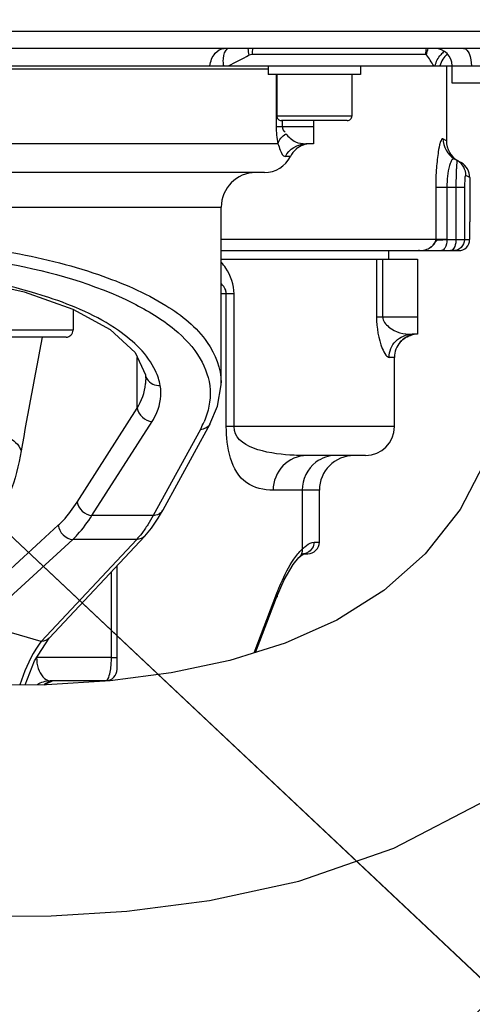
# Model space of a CAD drawing. Header units: millimetres. Extents: x 0 to 8410, y 0 to 5940.
# Tile 51 of 122: x 4624 to 4703, y 586 to 757. Entities that reach past the tile are written whole.
import ezdxf

# ---------------------------------------------------------------- set-up
doc = ezdxf.new("R2010")
doc.units = ezdxf.units.MM
doc.header["$LTSCALE"] = 462.55
doc.layers.get('0').update_dxf_attribs({"linetype": 'CONTINUOUS'})
for name, color, linetype in [('204101000016_DXF_DIMENSION', 7, 'CONTINUOUS'), ('304102000036DXF_CONTINUOUS_LINE', 7, 'CONTINUOUS'), ('304103000018DXF_CONTINUOUS_LINE', 7, 'CONTINUOUS'), ('304103000020DXF_CONTINUOUS_LINE', 7, 'CONTINUOUS'), ('304104000157DXF_CONTINUOUS_LINE', 7, 'CONTINUOUS'), ('501023000084DXF_CONTINUOUS_LINE', 7, 'CONTINUOUS'), ('501023000101DXF_CONTINUOUS_LINE', 7, 'CONTINUOUS'), ('504001000008DXF_CONTINUOUS_LINE', 7, 'CONTINUOUS'), ('R6-3BUXIAN-2DXF_CONTINUOUS_LINE', 7, 'CONTINUOUS')]:
    doc.layers.add(name, color=color, linetype=linetype)
doc.styles.get("Standard").update_dxf_attribs({"font": 'txt', "width": 0.7})
doc.dimstyles.new('DIMSTYLE_1', dxfattribs={"dimtxt": 90, "dimasz": 50, "dimexe": 1.5, "dimexo": 0, "dimtad": 1, "dimdsep": 46, "dimtxsty": 'Standard', "dimblk": '_FILLED', "dimblk1": '_FILLED', "dimblk2": '_FILLED', "dimcen": 0.09, "dimclrt": 5, "dimazin": 2, "dimtp": 0.01, "dimtm": 0.01, "dimtfac": 1, "dimtofl": 0, "dimtmove": 0, "dimatfit": 3, "dimldrblk": '_FILLED', "dimfxl": 1, "dimtolj": 1, "dimarcsym": 0})
doc.dimstyles.new('DIMSTYLE_9', dxfattribs={"dimtxt": 90, "dimasz": 50, "dimexe": 1.5, "dimexo": 0, "dimgap": 4.5, "dimtad": 0, "dimtih": 1, "dimtoh": 1, "dimdec": 1, "dimdsep": 46, "dimtxsty": 'Standard', "dimblk": '_FILLED', "dimblk1": '_FILLED', "dimblk2": '_FILLED', "dimcen": 0.09, "dimclrt": 5, "dimazin": 2, "dimtp": 0.5, "dimtm": 0.5, "dimtfac": 1, "dimtdec": 4, "dimtofl": 0, "dimtmove": 0, "dimatfit": 3, "dimldrblk": '_FILLED', "dimfxl": 1, "dimtolj": 1, "dimarcsym": 0})

# ---------------------------------------------------------------- blocks, each defined once
blk = doc.blocks.new('_FILLED')
at = {"color": 0, "linetype": 'ByBlock'}
blk.add_solid([(0, 0), (-1, 0.17), (-1, -0.17)], dxfattribs=at)
blk = doc.blocks.new('*D1')
at = {"layer": '204101000016_DXF_DIMENSION', "color": 2, "linetype": 'Continuous'}
for p, q in [((4706.85, 588.13), (4430.23, 848.67)), ((4430.23, 848.67), (5110.01, 208.38)), ((4706.85, 588.13), (4706.85, 588.13))]:
    blk.add_line(p, q, dxfattribs=at)
at = {"layer": '204101000016_DXF_DIMENSION', "color": 2, "linetype": 'Continuous', "xscale": 50, "yscale": 50, "zscale": 50, "rotation": 136.7128453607}
blk.add_blockref('_FILLED', (4706.85, 588.13), dxfattribs=at)
blk = doc.blocks.new('*D32')
at = {"layer": '204101000016_DXF_DIMENSION', "color": 2, "linetype": 'Continuous'}
for start, end in [(291.4604, 360), (193, 261.9839)]:
    blk.add_arc((4430.23, 848.67), 492.77, start, end, dxfattribs=at)
for points in [[(4928.96, 798.31), (4923, 848.67), (4911.98, 799.17)], [(3971.97, 692.07), (3950.1, 737.83), (3955.63, 687.41)]]:
    blk.add_solid(points, dxfattribs=at)

msp = doc.modelspace()

# ---------------------------------------------------------------- linework, layer by layer
at = {"color": 2, "linetype": 'Continuous'}
msp.add_circle((4430.23457, 848.67366), 380, dxfattribs=at)
at = {"layer": '304102000036DXF_CONTINUOUS_LINE', "color": 9, "linetype": 'Continuous'}
for p, q in [((4766.23457, 754.60259), (4521.12863, 754.60259)), ((4664.58553, 750.67366), (4694.6112, 750.67366))]:
    msp.add_line(p, q, dxfattribs=at)
at = {"layer": '304102000036DXF_CONTINUOUS_LINE', "color": 7, "linetype": 'Continuous'}
for p, q in [((4701.21046, 751.67366), (4455.06095, 751.67366)), ((4456.23457, 748.67366), (4764.23457, 748.67366))]:
    msp.add_line(p, q, dxfattribs=at)
at = {"layer": '304102000036DXF_CONTINUOUS_LINE', "color": 9, "linetype": 'Continuous'}
for centre, radius, start, end in [((4508.01268, 1045.47149), 333.67755, 297.192655, 297.8881017), ((4670.14305, 750.67366), 5.55752, 169.4501378, 180.0000399), ((4698.78664, 750.66924), 4.17544, 165.8326656, 179.9393206), ((4671.8495, 733.9575), 28.32081, 31.3070127, 35.8557618), ((4700.50396, 747.74039), 4.32693, 128.004259, 138.6360495)]:
    msp.add_arc(centre, radius, start, end, dxfattribs=at)
at = {"layer": '304102000036DXF_CONTINUOUS_LINE', "color": 7, "linetype": 'Continuous'}
msp.add_arc((4696.23457, 748.67366), 3, 0, 90, dxfattribs=at)
at = {"layer": '304102000036DXF_CONTINUOUS_LINE', "color": 9, "linetype": 'Continuous'}
for points, knots in [([(4657.26957, 748.67367), (4657.39917, 749.4463), (4657.8494, 750.81792), (4659.18392, 751.67279), (4659.78308, 751.67366)], [0, 0, 0, 0, 0.566637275, 1, 1, 1, 1]), ([(4659.70295, 748.67366), (4659.6509, 748.93105), (4659.53166, 749.83376), (4659.69581, 750.83274), (4660.0807, 751.36306)], [0, 0, 0, 0, 0.286101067, 1, 1, 1, 1]), ([(4660.0807, 751.36306), (4660.12707, 751.42695), (4660.22632, 751.54757), (4660.34056, 751.65419), (4660.40021, 751.70257)], [0, 0, 0, 0, 0.506900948, 1, 1, 1, 1]), ([(4694.6112, 750.67366), (4694.64563, 750.67366), (4694.72426, 750.64319), (4694.77727, 750.58246), (4694.80334, 750.54632)], [0, 0, 0, 0, 0.435837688, 1, 1, 1, 1]), ([(4701.21046, 751.67366), (4701.64145, 751.67366), (4702.47298, 750.48208), (4702.55183, 749.39279), (4702.55183, 748.67366)], [0, 0, 0, 0, 0.374730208, 1, 1, 1, 1])]:
    msp.add_open_spline(points, degree=3, knots=knots, dxfattribs=at)
for points in [[(4664.08911, 750.54632), (4663.99406, 750.91742), (4663.93727, 751.30153), (4663.93037, 751.68454)], [(4664.08911, 750.54632), (4664.24007, 750.62629), (4664.4147, 750.67368), (4664.58553, 750.67366)], [(4694.80334, 750.54632), (4694.84124, 750.93607), (4694.94266, 751.32352), (4695.09468, 751.68441)], [(4696.31092, 748.67366), (4696.43882, 749.37737), (4696.78419, 750.06267), (4697.25649, 750.5998)], [(4698.38887, 750.74176), (4697.77172, 750.21548), (4697.30606, 749.4599), (4697.10686, 748.67366)]]:
    msp.add_open_spline(points, degree=3, dxfattribs=at)
at = {"layer": '304102000036DXF_CONTINUOUS_LINE', "color": 7, "linetype": 'Continuous'}
msp.add_open_spline([(4705.23457, 751.70038), (4703.89317, 751.70075), (4702.55186, 751.67383), (4701.21046, 751.67366)], degree=3, dxfattribs=at)
at = {"layer": '304103000018DXF_CONTINUOUS_LINE', "color": 7, "linetype": 'Continuous'}
for p, q in [((4698.23457, 748.67366), (4698.23457, 735.715)), ((4699.59768, 732.57752), (4700.77449, 731.89808)), ((4702.27457, 729.34184), (4702.27457, 721.67366)), ((4702.27457, 721.67366), (4702.24917, 721.67366)), ((4702.24917, 721.67366), (4702.24917, 718.57366)), ((4659.23457, 716.67366), (4700.34877, 716.67366))]:
    msp.add_line(p, q, dxfattribs=at)
at = {"layer": '304103000018DXF_CONTINUOUS_LINE', "color": 9, "linetype": 'Continuous'}
for p, q in [((4698.23458, 735.6739), (4697.61847, 736.04157)), ((4702.27458, 729.29995), (4701.60566, 729.67674)), ((4696.38456, 727.67366), (4701.35559, 727.67366)), ((4696.38456, 727.67366), (4696.38456, 718.67366)), ((4698.32237, 727.6731), (4698.32237, 718.67366)), ((4699.878, 727.67395), (4699.878, 718.57366)), ((4701.35559, 727.67366), (4701.35559, 718.57366)), ((4659.23457, 718.67366), (4698.32237, 718.67366)), ((4698.32237, 718.67366), (4698.32077, 718.57319)), ((4698.32077, 718.57319), (4702.24917, 718.57366)), ((4693.5454, 716.67577), (4693.39925, 716.67366))]:
    msp.add_line(p, q, dxfattribs=at)
at = {"layer": '304103000018DXF_CONTINUOUS_LINE', "color": 7, "linetype": 'Continuous'}
for centre, radius, start, end in [((4702.23457, 735.67391), 4, 180, 238.1560689), ((4699.27457, 729.29996), 3, 0.0000236, 60), ((4700.34897, 718.57386), 1.9002, 269.9939279, 359.9940569)]:
    msp.add_arc(centre, radius, start, end, dxfattribs=at)
at = {"layer": '304103000018DXF_CONTINUOUS_LINE', "color": 9, "linetype": 'Continuous'}
for centre, radius, start, end in [((4698.66588, 729.7526), 2.91206, 57.517103, 60.0018365), ((4693.4071, 721.50235), 4.82856, 271.6413209, 276.8596569), ((4694.02677, 719.38926), 2.61532, 293.7795071, 300.5115955)]:
    msp.add_arc(centre, radius, start, end, dxfattribs=at)
for points, knots in [([(4697.61847, 736.04157), (4697.43986, 736.14901), (4696.98124, 734.89334), (4696.79247, 733.62346), (4696.43208, 730.75555), (4696.38474, 728.78205), (4696.38456, 727.67366)], [0, 0, 0, 0, 0.072965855, 0.286087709, 0.611992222, 1, 1, 1, 1]), ([(4699.05334, 732.13394), (4698.93575, 731.89734), (4698.44476, 730.45782), (4698.3226, 728.92177), (4698.32235, 727.6731)], [0, 0, 0, 0, 0.174638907, 1, 1, 1, 1]), ([(4699.33914, 732.53666), (4699.28408, 732.49265), (4699.17665, 732.36343), (4699.0956, 732.21898), (4699.05334, 732.13394)], [0, 0, 0, 0, 0.426065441, 1, 1, 1, 1]), ([(4699.59753, 732.5776), (4699.56083, 732.59882), (4699.46178, 732.61811), (4699.37782, 732.56758), (4699.33914, 732.53666)], [0, 0, 0, 0, 0.461297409, 1, 1, 1, 1]), ([(4700.12197, 732.27482), (4700.06228, 732.30964), (4700.0466, 731.78849), (4700.00205, 731.65077), (4699.98605, 731.43566)], [0, 0, 0, 0, 0.24264064, 1, 1, 1, 1]), ([(4699.98605, 731.43566), (4699.96786, 731.19117), (4699.89771, 729.93843), (4699.87794, 728.68335), (4699.878, 727.67395)], [0, 0, 0, 0, 0.195418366, 1, 1, 1, 1]), ([(4701.60566, 729.67674), (4701.44704, 729.76706), (4701.44079, 728.5088), (4701.35558, 728.16835), (4701.35559, 727.67366)], [0, 0, 0, 0, 0.269531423, 1, 1, 1, 1]), ([(4696.38456, 718.67366), (4696.38459, 718.47205), (4696.23598, 717.83117), (4695.73133, 717.35459), (4695.35461, 717.13609)], [0, 0, 0, 0, 0.316442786, 1, 1, 1, 1]), ([(4695.66049, 717.32961), (4696.07047, 717.62802), (4696.29517, 718.59329), (4697.46003, 718.53303), (4697.99394, 718.56985), (4698.32102, 718.57366)], [0, 0, 0, 0, 0.476847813, 0.69240325, 1, 1, 1, 1]), ([(4699.878, 718.57366), (4699.878, 718.38944), (4699.83115, 717.77666), (4699.63111, 717.09916), (4699.29155, 716.81829)], [0, 0, 0, 0, 0.29479979, 1, 1, 1, 1]), ([(4701.35559, 718.57366), (4701.35559, 718.08946), (4700.95672, 717.08251), (4699.95143, 716.67366), (4699.46978, 716.67366)], [0, 0, 0, 0, 0.501325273, 1, 1, 1, 1]), ([(4695.39529, 717.15971), (4695.44067, 717.18591), (4695.53081, 717.23987), (4695.61795, 717.29864), (4695.66049, 717.32961)], [0, 0, 0, 0, 0.498941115, 1, 1, 1, 1]), ([(4699.29155, 716.81829), (4699.23794, 716.77394), (4699.12409, 716.70179), (4698.99085, 716.67366), (4698.928, 716.67366)], [0, 0, 0, 0, 0.525393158, 1, 1, 1, 1])]:
    msp.add_open_spline(points, degree=3, knots=knots, dxfattribs=at)
for points in [[(4697.61868, 736.04157), (4697.61059, 734.71171), (4698.44598, 733.2423), (4699.59767, 732.57732)], [(4701.60566, 729.67674), (4701.61162, 730.63738), (4701.04018, 731.69319), (4700.22979, 732.20907)], [(4698.3207, 718.57319), (4698.32064, 718.07344), (4698.23598, 717.54191), (4697.97873, 717.11346)], [(4693.98381, 716.70835), (4694.35928, 716.75367), (4694.73529, 716.84334), (4695.08132, 716.99596)], [(4697.97873, 717.11346), (4697.84998, 716.89904), (4697.62093, 716.67372), (4697.37083, 716.67366)]]:
    msp.add_open_spline(points, degree=3, dxfattribs=at)
at = {"layer": '304103000020DXF_CONTINUOUS_LINE', "color": 7, "linetype": 'Continuous'}
for p, q in [((4531.73457, 748.17366), (4667.36339, 748.17366)), ((4675.23457, 739.17366), (4675.23457, 735.17366)), ((4675.23457, 735.17366), (4673.89511, 735.17366)), ((4672.23457, 734.27299), (4672.23457, 734.24528)), ((4666.73444, 730.17366), (4491.73466, 730.17366)), ((4659.23457, 693.74913), (4659.23457, 724.17366)), ((4688.23457, 715.17366), (4688.23457, 716.67366)), ((4659.23457, 715.17366), (4693.23457, 715.17366)), ((4693.23457, 715.17366), (4693.23457, 702.17366)), ((4693.23457, 702.17366), (4692.28147, 702.17366)), ((4690.23457, 700.85099), (4690.23457, 700.8194)), ((4689.23457, 686.17366), (4689.23457, 698.17366)), ((4646.10844, 695.16906), (4646.10905, 695.16581)), ((4646.1933, 694.26049), (4646.1933, 694.26138)), ((4659.23454, 693.78607), (4659.23457, 693.76567)), ((4657.28486, 686.60538), (4649.12014, 671.6971)), ((4684.23195, 681.17366), (4674.05163, 681.17366)), ((4676.23457, 666.17366), (4676.23457, 675.17366)), ((4647.15666, 668.6102), (4648.33724, 670.349)), ((4648.33724, 670.349), (4649.12042, 671.69762)), ((4646.00745, 667.23372), (4647.15666, 668.6102)), ((4646.00766, 667.23393), (4629.48605, 649.56803)), ((4672.7056, 663.51227), (4672.68975, 663.4971)), ((4673.25388, 664.17366), (4674.24511, 664.17366)), ((4641.23457, 644.17366), (4641.23457, 662.13026)), ((4668.82065, 656.60149), (4670.13833, 659.64866)), ((4665.15646, 647.06312), (4668.82065, 656.60149)), ((4626.92321, 645.59681), (4629.48606, 649.56803)), ((4625.32055, 641.43637), (4626.92321, 645.59681)), ((4639.23457, 642.17366), (4629.62135, 642.17366))]:
    msp.add_line(p, q, dxfattribs=at)
at = {"layer": '304103000020DXF_CONTINUOUS_LINE', "color": 9, "linetype": 'Continuous'}
for p, q in [((4668.76511, 747.17366), (4668.76511, 738.17366)), ((4669.80828, 739.17366), (4669.80828, 738.17366)), ((4668.76511, 738.17366), (4675.23457, 738.17366)), ((4669.07425, 735.17366), (4486.73457, 735.17366)), ((4671.2136, 732.95144), (4670.3457, 732.95144)), ((4498.13298, 724.17366), (4659.23454, 724.17366)), ((4686.13575, 715.17366), (4686.13575, 705.17366)), ((4687.19464, 715.17366), (4687.19464, 705.17366)), ((4661.45804, 709.17366), (4659.23457, 709.17366)), ((4660.12735, 686.17366), (4660.12735, 709.17366)), ((4661.45804, 686.17366), (4661.45804, 709.17366)), ((4686.13575, 705.17366), (4693.23457, 705.17366)), ((4644.70794, 689.3956), (4644.708, 698.18031)), ((4689.23457, 698.17366), (4688.31492, 698.17366)), ((4634.31104, 673.12513), (4644.70794, 689.3956)), ((4636.86815, 670.78843), (4647.2652, 687.05914)), ((4655.63518, 685.69558), (4647.47107, 670.78843)), ((4689.23457, 686.17366), (4660.12735, 686.17366)), ((4676.23456, 675.17366), (4668.23602, 675.17366)), ((4673.25359, 675.17366), (4673.25388, 664.95011)), ((4647.47107, 670.78843), (4636.86815, 670.78843)), ((4615.0434, 654.42977), (4631.03861, 669.08809)), ((4617.54947, 651.98955), (4633.54492, 666.64809)), ((4644.61119, 666.64788), (4628.09214, 648.9847)), ((4644.61119, 666.64788), (4633.54492, 666.64809)), ((4675.32335, 666.17366), (4676.23453, 666.17366)), ((4640.23457, 646.17342), (4640.23457, 661.061)), ((4664.92456, 646.99039), (4668.89129, 657.3163)), ((4628.09214, 648.9847), (4617.54947, 651.98955)), ((4640.23457, 646.17342), (4627.29213, 646.17373)), ((4640.23457, 646.17366), (4641.23457, 646.17366)), ((4625.35669, 641.49675), (4625.35994, 641.38917)), ((4636.46287, 641.92842), (4636.46287, 642.17366))]:
    msp.add_line(p, q, dxfattribs=at)
at = {"layer": '304103000020DXF_CONTINUOUS_LINE', "color": 7, "linetype": 'Continuous'}
for points in [[(4591.42165, 713.8344), (4603.61278, 713.25482), (4614.99785, 711.80165), (4625.1269, 709.52889), (4633.57831, 706.54483), (4640.02788, 703.00439), (4644.3217, 699.01149), (4646.10905, 695.16581)], [(4646.10853, 695.16908), (4646.15499, 694.87239), (4646.19327, 694.2619)], [(4657.28482, 686.6054), (4658.60608, 689.69653), (4659.2296, 693.39828), (4659.23464, 693.76655)], [(4670.13833, 659.64866), (4671.6898, 662.31228), (4672.68975, 663.49711)], [(4672.7056, 663.51227), (4673.27467, 664.00077), (4673.53621, 664.17531)], [(4628.57045, 641.45822), (4628.9354, 641.7154), (4629.96916, 642.08794)]]:
    msp.add_lwpolyline(points, dxfattribs=at)
at = {"layer": '304103000020DXF_CONTINUOUS_LINE', "color": 9, "linetype": 'Continuous'}
for centre, radius, start, end in [((4683.50664, 738.17678), 14.74152, 180.0121304, 191.7544908), ((4651.69702, 708.01825), 10.04976, 34.0063442, 41.4077462), ((5837.96828, 468.85895), 1231.93862, 169.10580947, 170.03635006), ((4648.31241, 695.58743), 2.24214, 190.8327563, 211.8089531), ((4638.30785, 694.26197), 7.8854, 354.9772409, 359.9962118), ((4641.84902, 693.26135), 15.72573, 331.2422696, 336.5808294), ((4680.76566, 656.91378), 11.00032, 131.9058413, 133.0681959), ((4680.21125, 657.52876), 10.17234, 131.5277166, 131.8953058), ((4673.34149, 666.08387), 1.91021, 270.0194073, 275.5796832), ((4673.33022, 666.17967), 2.00665, 275.6338757, 295.6258246), ((4624.46834, 646.17588), 15.76624, 357.0215684, 359.9910348), ((4630.7901, 638.18176), 3.99184, 114.5287944, 123.1784417), ((4630.7714, 638.2204), 3.94893, 109.181983, 114.5147349), ((4630.7911, 638.16524), 4.0075, 106.5576562, 109.1888444)]:
    msp.add_arc(centre, radius, start, end, dxfattribs=at)
at = {"layer": '304103000020DXF_CONTINUOUS_LINE', "color": 7, "linetype": 'Continuous'}
for centre, radius, start, end in [((4674.76924, 731.14147), 4.03219, 90.0727423, 109.624676), ((4674.76062, 731.17747), 3.99539, 102.3101225, 109.6815922), ((4674.79683, 731.17366), 4, 129.7650355, 153.6122), ((4674.778, 731.14666), 4.03026, 109.7666706, 129.130019), ((4666.73457, 735.17366), 5, 270, 333.6122), ((4665.23457, 724.17366), 6, 90.0000554, 180), ((4693.22039, 698.15637), 4.02195, 122.0522488, 137.9346277), ((4693.2085, 698.1681), 4.0057, 109.4305121, 121.9971949), ((4693.21551, 698.15098), 4.02418, 106.0974179, 109.4435429), ((4693.23625, 698.06464), 4.11289, 90.023426, 106.0414763), ((4693.23457, 698.17366), 4, 138.5234356, 180), ((4684.23457, 686.17366), 5, 270, 360), ((4682.23457, 675.17366), 6, 90.000112, 180), ((4674.23457, 666.17366), 2, 270.0003486, 360), ((4639.23457, 644.17366), 2, 270, 359.9999889)]:
    msp.add_arc(centre, radius, start, end, dxfattribs=at)
at = {"layer": '304103000020DXF_CONTINUOUS_LINE', "color": 9, "linetype": 'Continuous'}
for points in [[(4669.07467, 735.17366), (4669.2566, 735.87344), (4669.80951, 736.47594), (4670.40365, 736.88798)], [(4669.80828, 738.17366), (4669.80851, 737.82606), (4670.05134, 737.05482), (4670.32566, 737.26828)], [(4670.3457, 732.95144), (4670.96138, 734.20421), (4672.49922, 735.17366), (4673.89511, 735.17366)], [(4661.45804, 709.17366), (4661.45806, 710.73655), (4660.90069, 712.34236), (4660.02803, 713.63892)], [(4648.69723, 693.29247), (4648.53138, 694.17572), (4648.24183, 695.04167), (4647.86016, 695.85528)], [(4646.40701, 694.40562), (4646.85534, 693.68488), (4647.85064, 693.23119), (4648.69723, 693.29247)], [(4644.70794, 689.39559), (4645.47426, 690.65482), (4646.03419, 692.10316), (4646.16298, 693.5716)], [(4644.70809, 689.39583), (4644.8134, 688.246), (4646.11117, 687.09695), (4647.2652, 687.05914)], [(4657.28427, 686.60423), (4656.98398, 686.05311), (4656.26266, 685.68259), (4655.63518, 685.69558)], [(4679.0692, 681.17366), (4677.86743, 681.17366), (4676.6123, 680.74879), (4675.65087, 680.02776)], [(4675.65087, 680.02776), (4674.20715, 678.94505), (4673.25359, 676.97826), (4673.25359, 675.17366)], [(4634.31104, 673.12513), (4634.41636, 671.97529), (4635.71412, 670.82624), (4636.86815, 670.78843)], [(4647.47107, 670.78843), (4647.17521, 670.24505), (4646.86356, 669.70976), (4646.53198, 669.18741)], [(4649.12017, 671.69708), (4648.81987, 671.14596), (4648.09855, 670.77544), (4647.47107, 670.78843)], [(4631.03861, 669.08809), (4631.10106, 667.92381), (4632.37899, 666.6723), (4633.54469, 666.64788)], [(4646.53198, 669.18741), (4646.20139, 668.66662), (4645.8505, 668.15769), (4645.4735, 667.66946)], [(4645.4735, 667.66946), (4645.20115, 667.31675), (4644.91463, 666.97423), (4644.61119, 666.64788)], [(4646.00765, 667.23354), (4645.6628, 666.86493), (4645.11591, 666.6412), (4644.61119, 666.64788)], [(4675.32335, 666.17366), (4675.32335, 665.46514), (4674.8368, 664.67706), (4674.19808, 664.3704)], [(4671.82171, 663.21813), (4672.24418, 663.83678), (4672.71183, 664.43302), (4673.25388, 664.95011)], [(4673.25355, 664.94974), (4673.28312, 664.43778), (4673.07408, 663.86891), (4672.70571, 663.51216)], [(4629.48625, 649.56785), (4629.14142, 649.20076), (4628.59591, 648.97821), (4628.09231, 648.98488)], [(4627.42365, 641.51482), (4628.06229, 641.93556), (4628.85657, 642.17366), (4629.62135, 642.17366)]]:
    msp.add_open_spline(points, degree=3, dxfattribs=at)
for points, knots in [([(4670.4037, 736.88795), (4670.90558, 736.36182), (4671.89167, 735.36509), (4673.28575, 735.17383), (4673.89511, 735.17366)], [0, 0, 0, 0, 0.544051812, 1, 1, 1, 1]), ([(4669.07425, 735.17366), (4669.21158, 734.81116), (4669.43892, 734.07685), (4669.8679, 732.95235), (4670.3457, 732.95144)], [0, 0, 0, 0, 0.44791246, 1, 1, 1, 1]), ([(4593.70172, 717.15323), (4603.31905, 717.01645), (4620.46127, 715.54594), (4640.0147, 710.19805), (4650.89469, 703.64687), (4655.79239, 698.51658), (4657.84594, 692.60292), (4657.02533, 688.73832), (4656.2793, 687.01107)], [0, 0, 0, 0, 0.369939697, 0.660070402, 0.768639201, 0.855127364, 0.927634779, 1, 1, 1, 1]), ([(4622.35984, 716.45255), (4627.65291, 715.50039), (4637.09309, 713.25455), (4648.95164, 708.14571), (4656.97154, 701.90282), (4659.22871, 696.25181), (4659.23464, 693.78703)], [0, 0, 0, 0, 0.351157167, 0.630555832, 0.83906293, 1, 1, 1, 1]), ([(4647.86016, 695.85528), (4646.52068, 698.7106), (4640.6494, 704.17992), (4622.00236, 712.01477), (4604.68453, 713.81366), (4592.13705, 713.99059)], [0, 0, 0, 0, 0.1564947, 0.377339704, 1, 1, 1, 1]), ([(4660.12735, 709.17366), (4660.12735, 709.38895), (4659.99884, 710.06806), (4659.57175, 710.63872), (4659.23497, 710.9549)], [0, 0, 0, 0, 0.317894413, 1, 1, 1, 1]), ([(4686.13575, 705.17366), (4686.13356, 703.3314), (4686.54164, 700.9286), (4687.57008, 698.76021), (4688.09145, 698.1735), (4688.31492, 698.17366)], [0, 0, 0, 0, 0.733806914, 0.910989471, 1, 1, 1, 1]), ([(4687.19464, 705.17366), (4687.19372, 704.49109), (4688.74453, 702.65393), (4690.88091, 702.17358), (4692.28147, 702.17366)], [0, 0, 0, 0, 0.327666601, 1, 1, 1, 1]), ([(4688.31492, 698.17366), (4688.31492, 699.1929), (4689.15303, 701.31205), (4691.26826, 702.17366), (4692.28147, 702.17366)], [0, 0, 0, 0, 0.501484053, 1, 1, 1, 1]), ([(4647.2652, 687.05914), (4647.58369, 687.55762), (4648.62768, 689.44641), (4648.98631, 691.75034), (4648.69723, 693.29247)], [0, 0, 0, 0, 0.273794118, 1, 1, 1, 1]), ([(4668.23602, 675.17366), (4666.65707, 675.17369), (4661.2151, 676.38382), (4660.12771, 682.72005), (4660.12735, 686.17366)], [0, 0, 0, 0, 0.313746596, 1, 1, 1, 1]), ([(4674.05163, 681.17366), (4673.07792, 681.17366), (4668.81648, 681.21256), (4661.45844, 682.55535), (4661.45804, 686.17366)], [0, 0, 0, 0, 0.212044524, 1, 1, 1, 1]), ([(4620.8776, 685.0131), (4621.33252, 684.85978), (4622.80604, 684.2436), (4624.25091, 683.09663), (4624.6101, 682.01311)], [0, 0, 0, 0, 0.296046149, 1, 1, 1, 1]), ([(4624.6101, 682.01311), (4624.16268, 679.47856), (4623.17324, 675.46995), (4621.35669, 671.46934), (4620.14479, 670.40952)], [0, 0, 0, 0, 0.615185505, 1, 1, 1, 1]), ([(4674.05163, 681.17366), (4672.56096, 681.17366), (4669.43242, 679.8477), (4668.23602, 676.69759), (4668.23602, 675.17366)], [0, 0, 0, 0, 0.494483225, 1, 1, 1, 1]), ([(4631.03861, 669.08809), (4631.32655, 669.35196), (4632.55421, 670.58067), (4633.58704, 671.99212), (4634.31104, 673.12513)], [0, 0, 0, 0, 0.225090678, 1, 1, 1, 1]), ([(4633.54491, 666.64809), (4633.83744, 666.91883), (4635.08535, 668.18032), (4636.13346, 669.62732), (4636.86815, 670.78843)], [0, 0, 0, 0, 0.224860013, 1, 1, 1, 1]), ([(4673.46717, 665.14413), (4673.64489, 665.30151), (4674.1882, 665.74167), (4674.84769, 666.17366), (4675.32335, 666.17366)], [0, 0, 0, 0, 0.332927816, 1, 1, 1, 1]), ([(4668.89129, 657.3163), (4669.11333, 657.89428), (4669.94163, 659.92919), (4670.93091, 661.91366), (4671.82171, 663.21813)], [0, 0, 0, 0, 0.281597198, 1, 1, 1, 1]), ([(4668.89129, 657.3163), (4668.91042, 657.19489), (4668.93426, 656.94996), (4668.91189, 656.70129), (4668.87814, 656.58321)], [0, 0, 0, 0, 0.500204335, 1, 1, 1, 1]), ([(4628.09215, 648.98469), (4627.74006, 648.55741), (4626.14266, 646.2472), (4625.10499, 643.60441), (4624.38805, 641.47593)], [0, 0, 0, 0, 0.197762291, 1, 1, 1, 1]), ([(4627.29212, 646.17373), (4627.29214, 645.53838), (4627.4342, 644.0044), (4628.63889, 642.17331), (4629.62135, 642.17366)], [0, 0, 0, 0, 0.392718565, 1, 1, 1, 1]), ([(4639.23457, 642.17366), (4639.59278, 642.17365), (4640.07541, 643.64678), (4640.17271, 644.5793), (4640.21328, 645.35667)], [0, 0, 0, 0, 0.315150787, 1, 1, 1, 1])]:
    msp.add_open_spline(points, degree=3, knots=knots, dxfattribs=at)
at = {"layer": '304103000020DXF_CONTINUOUS_LINE', "color": 7, "linetype": 'Continuous'}
msp.add_open_spline([(4690.23457, 700.85099), (4690.76843, 701.44343), (4691.51794, 701.8855), (4692.2942, 702.0683)], degree=3, dxfattribs=at)
at = {"layer": '304104000157DXF_CONTINUOUS_LINE', "color": 7, "linetype": 'Continuous'}
for p, q in [((4699.23457, 748.67366), (4764.23457, 748.67366)), ((4699.23457, 745.67366), (4699.23457, 748.67366)), ((4764.23457, 745.67366), (4699.23457, 745.67366))]:
    msp.add_line(p, q, dxfattribs=at)
at = {"layer": '501023000084DXF_CONTINUOUS_LINE', "color": 7, "linetype": 'Continuous'}
for p, q in [((4668.86339, 747.17366), (4668.86339, 739.97366)), ((4681.86339, 747.17366), (4681.86339, 739.97366)), ((4681.06339, 739.17366), (4669.66339, 739.17366))]:
    msp.add_line(p, q, dxfattribs=at)
at = {"layer": '501023000084DXF_CONTINUOUS_LINE', "color": 9, "linetype": 'Continuous'}
msp.add_line((4681.86339, 739.97366), (4668.86339, 739.97366), dxfattribs=at)
at = {"layer": '501023000084DXF_CONTINUOUS_LINE', "color": 7, "linetype": 'Continuous'}
for centre, start, end in [((4669.66339, 739.97366), 180, 270.0000037), ((4681.06339, 739.97366), 269.9999963, 360)]:
    msp.add_arc(centre, 0.8, start, end, dxfattribs=at)
at = {"layer": '501023000101DXF_CONTINUOUS_LINE', "color": 7, "linetype": 'Continuous'}
for p, q in [((4633.58635, 706.54041), (4633.58635, 702.87366)), ((4632.38635, 701.67366), (4613.78636, 701.67366))]:
    msp.add_line(p, q, dxfattribs=at)
at = {"layer": '501023000101DXF_CONTINUOUS_LINE', "color": 9, "linetype": 'Continuous'}
msp.add_line((4633.58635, 702.87366), (4612.58635, 702.87366), dxfattribs=at)
at = {"layer": '501023000101DXF_CONTINUOUS_LINE', "color": 7, "linetype": 'Continuous'}
msp.add_arc((4632.38635, 702.87366), 1.2, 269.9999957, 360, dxfattribs=at)
at = {"layer": '504001000008DXF_CONTINUOUS_LINE', "color": 7, "linetype": 'Continuous'}
for p, q in [((4667.36339, 748.67366), (4667.36339, 747.17366)), ((4683.36339, 748.67366), (4683.36339, 747.17366)), ((4683.36339, 747.17366), (4667.36339, 747.17366))]:
    msp.add_line(p, q, dxfattribs=at)
at = {"layer": 'R6-3BUXIAN-2DXF_CONTINUOUS_LINE', "color": 7, "linetype": 'Continuous'}
for points in [[(4589.56424, 603.09722), (4596.37217, 602.46683), (4606.58875, 601.76728), (4617.71139, 601.38276), (4629.80131, 601.47271), (4642.93167, 602.26393), (4657.1895, 604.08765), (4672.67831, 607.47284), (4689.14794, 613.15151), (4705.32718, 621.60731), (4719.56981, 632.63102), (4731.07572, 645.6318), (4739.94072, 660.40702), (4746.38745, 677.22249), (4750.41619, 696.63307), (4751.46286, 713.42366)], [(4711.53332, 713.35155), (4711.12821, 704.93523), (4709.02518, 692.2486), (4705.46818, 681.19221), (4700.59617, 671.85254), (4694.56943, 664.15528), (4687.4132, 657.80687), (4679.27197, 652.68613), (4670.33867, 648.68852), (4660.73991, 645.67787), (4650.58362, 643.52737), (4639.99811, 642.15043), (4629.02396, 641.46127), (4617.71447, 641.38523), (4606.17498, 641.85655), (4593.56985, 642.89647)]]:
    msp.add_lwpolyline(points, dxfattribs=at)

# ---------------------------------------------------------------- dimensions: what is measured, and where the dimension line sits
at = {"layer": '204101000016_DXF_DIMENSION', "color": 2, "linetype": 'Continuous'}
dim = msp.add_angular_dim_2l(base=(4486.01746, 359.07351), line1=((3954.89782, 738.93352), (3950.09644, 737.82504)), line2=((4918.07463, 848.67366), (4923.0023, 848.67366)), dimstyle='DIMSTYLE_9', dxfattribs=at)
dim.commit()
dim.dimension.update_dxf_attribs({"geometry": '*D32', "text_midpoint": (4361.51746, 314.07351), "dimtype": 162})
dim = msp.add_radius_dim(center=(4430.23457, 848.67366), mpoint=(4706.84807, 588.12621), text='R<>', dimstyle='DIMSTYLE_1', override={"dimpost": '<>'}, dxfattribs=at)
dim.commit()
dim.dimension.update_dxf_attribs({"geometry": '*D1', "text_midpoint": (4942.00368, 397.53829), "dimtype": 164})

doc.saveas('drawing.dxf')
